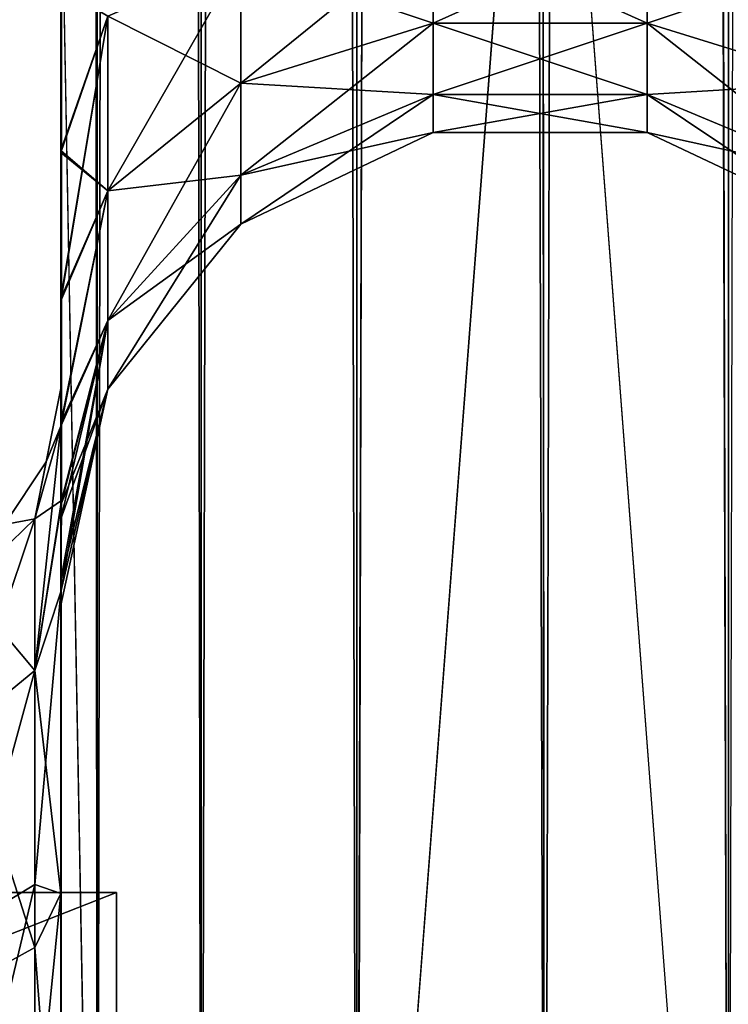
# Model space of a CAD drawing. Extents: x -23 to 470, y -1800 to 0.
# Tile 15 of 198: x 9 to 28, y -1759 to -1733. Entities that reach past the tile are written whole.
import ezdxf

# ---------------------------------------------------------------- set-up
doc = ezdxf.new("R2010")
doc.units = 0
doc.header["$LTSCALE"] = 66.825
for name, color, linetype in [('1142', 7, 'CONTINUOUS'), ('1143', 7, 'CONTINUOUS'), ('1144', 7, 'CONTINUOUS'), ('586', 7, 'CONTINUOUS'), ('593', 7, 'CONTINUOUS'), ('594', 7, 'CONTINUOUS'), ('595', 7, 'CONTINUOUS'), ('599', 7, 'CONTINUOUS'), ('623', 7, 'CONTINUOUS'), ('624', 7, 'CONTINUOUS'), ('625', 7, 'CONTINUOUS'), ('627', 7, 'CONTINUOUS'), ('628', 7, 'CONTINUOUS'), ('629', 7, 'CONTINUOUS'), ('630', 7, 'CONTINUOUS')]:
    doc.layers.add(name, color=color, linetype=linetype)

msp = doc.modelspace()

# ---------------------------------------------------------------- linework, layer by layer
at = {"layer": '1142', "linetype": 'CONTINUOUS'}
for points in [[(11.9, -1756.115), (11.9, -1760.768, 11.232), (11.9, -1787.885), (11.9, -1756.115)], [(11.9, -1756.115), (11.9, -1787.885), (11.9, -1783.232, -11.232), (11.9, -1756.115)], [(11.9, -1756.115), (11.9, -1783.232, -11.232), (11.9, -1760.768, -11.232), (11.9, -1756.115)]]:
    msp.add_3dface(points, dxfattribs=at)
at = {"layer": '1143', "linetype": 'CONTINUOUS'}
for points in [[(11.9, -1760.768, 11.232), (11.9, -1756.115), (0.066, -1760.768, 11.232), (11.9, -1760.768, 11.232)], [(0.066, -1760.768, 11.232), (11.9, -1756.115), (0.066, -1756.115), (0.066, -1760.768, 11.232)]]:
    msp.add_3dface(points, dxfattribs=at)
at = {"layer": '1144', "linetype": 'CONTINUOUS'}
for points in [[(0.066, -1756.115), (11.9, -1756.115), (11.9, -1760.768, -11.232), (0.066, -1756.115)], [(0.066, -1756.115), (11.9, -1760.768, -11.232), (0.066, -1760.768, -11.232), (0.066, -1756.115)]]:
    msp.add_3dface(points, dxfattribs=at)
at = {"layer": '586', "linetype": 'CONTINUOUS'}
for points in [[(10.45, -1732.607, -0.489), (10.45, -1742.999), (10.45, -1728.15), (10.45, -1732.607, -0.489)], [(10.45, -1728.15), (10.45, -1742.999), (10.45, -1732.609, 0.489), (10.45, -1728.15)], [(10.45, -1780, -41), (10.45, -1782.865, -40.431), (10.45, -1728.15, -41), (10.45, -1780, -41)], [(10.45, -1728.15, -41), (10.45, -1782.865, -40.431), (10.45, -1732.582, -40.517), (10.45, -1728.15, -41)], [(10.45, -1728.15, 41), (10.45, -1732.58, 40.518), (10.45, -1780, 41), (10.45, -1728.15, 41)], [(10.45, -1732.58, 40.518), (10.45, -1736.811, 39.074), (10.45, -1782.865, 40.431), (10.45, -1732.58, 40.518)], [(10.45, -1780, 41), (10.45, -1732.58, 40.518), (10.45, -1782.865, 40.431), (10.45, -1780, 41)], [(10.45, -1782.865, -40.431), (10.45, -1783.734, -40), (10.45, -1732.582, -40.517), (10.45, -1782.865, -40.431)], [(10.45, -1732.582, -40.517), (10.45, -1783.734, -40), (10.45, -1736.813, -39.073), (10.45, -1732.582, -40.517)], [(10.45, -1736.862, -1.95), (10.45, -1742.999), (10.45, -1732.607, -0.489), (10.45, -1736.862, -1.95)], [(10.45, -1732.609, 0.489), (10.45, -1742.999), (10.45, -1736.863, 1.951), (10.45, -1732.609, 0.489)], [(10.45, -1736.811, 39.074), (10.45, -1740.659, 36.739), (10.45, -1785.305, 38.801), (10.45, -1736.811, 39.074)], [(10.45, -1782.865, 40.431), (10.45, -1736.811, 39.074), (10.45, -1783.734, 40), (10.45, -1782.865, 40.431)], [(10.45, -1783.734, 40), (10.45, -1736.811, 39.074), (10.45, -1785.305, 38.801), (10.45, -1783.734, 40)], [(10.45, -1785.305, -38.801), (10.45, -1786.5, -37.234), (10.45, -1736.813, -39.073), (10.45, -1785.305, -38.801)], [(10.45, -1736.813, -39.073), (10.45, -1786.5, -37.234), (10.45, -1740.661, -36.738), (10.45, -1736.813, -39.073)], [(10.45, -1783.734, -40), (10.45, -1785.305, -38.801), (10.45, -1736.813, -39.073), (10.45, -1783.734, -40)], [(10.45, -1740.718, -4.305), (10.45, -1742.999), (10.45, -1736.862, -1.95), (10.45, -1740.718, -4.305)], [(10.45, -1736.863, 1.951), (10.45, -1742.999), (10.45, -1740.718, 4.306), (10.45, -1736.863, 1.951)], [(10.45, -1740.659, 36.739), (10.45, -1743.907, 33.614), (10.45, -1786.933, 36.36), (10.45, -1740.659, 36.739)], [(10.45, -1785.305, 38.801), (10.45, -1740.659, 36.739), (10.45, -1786.5, 37.234), (10.45, -1785.305, 38.801)], [(10.45, -1786.5, 37.234), (10.45, -1740.659, 36.739), (10.45, -1786.933, 36.36), (10.45, -1786.5, 37.234)], [(10.45, -1786.5, -37.234), (10.45, -1786.933, -36.36), (10.45, -1740.661, -36.738), (10.45, -1786.5, -37.234)], [(10.45, -1740.661, -36.738), (10.45, -1786.933, -36.36), (10.45, -1743.908, -33.612), (10.45, -1740.661, -36.738)], [(10.45, -1742.999), (10.45, -1743.98, 7.474), (10.45, -1740.718, 4.306), (10.45, -1742.999)], [(10.45, -1743.98, -7.474), (10.45, -1742.999), (10.45, -1740.718, -4.305), (10.45, -1743.98, -7.474)], [(10.45, -1743.907, 33.614), (10.45, -1746.392, 29.849), (10.45, -1787.5, 33.5), (10.45, -1743.907, 33.614)], [(10.45, -1786.933, 36.36), (10.45, -1743.907, 33.614), (10.45, -1787.5, 33.5), (10.45, -1786.933, 36.36)], [(10.45, -1786.933, -36.36), (10.45, -1787.5, -33.5), (10.45, -1743.908, -33.612), (10.45, -1786.933, -36.36)], [(10.45, -1743.908, -33.612), (10.45, -1787.5, -33.5), (10.45, -1746.393, -29.847), (10.45, -1743.908, -33.612)], [(10.45, -1746.392, 29.849), (10.45, -1747.989, 25.648), (10.45, -1766.309, 28.436), (10.45, -1746.392, 29.849)], [(10.45, -1787.5, 33.5), (10.45, -1746.392, 29.849), (10.45, -1777.301, 28.507), (10.45, -1787.5, 33.5)], [(10.45, -1777.301, 28.507), (10.45, -1746.392, 29.849), (10.45, -1766.309, 28.436), (10.45, -1777.301, 28.507)], [(10.45, -1746.393, -29.847), (10.45, -1787.5, -33.5), (10.45, -1777.3, -28.508), (10.45, -1746.393, -29.847)], [(10.45, -1747.99, -25.647), (10.45, -1746.393, -29.847), (10.45, -1766.308, -28.436), (10.45, -1747.99, -25.647)], [(10.45, -1766.308, -28.436), (10.45, -1746.393, -29.847), (10.45, -1777.3, -28.508), (10.45, -1766.308, -28.436)], [(10.45, -1747.989, 25.648), (10.45, -1748.637, 21.214), (10.45, -1756.146, 24.276), (10.45, -1747.989, 25.648)], [(10.45, -1766.309, 28.436), (10.45, -1747.989, 25.648), (10.45, -1756.146, 24.276), (10.45, -1766.309, 28.436)], [(10.45, -1748.637, -21.214), (10.45, -1747.99, -25.647), (10.45, -1756.145, -24.276), (10.45, -1748.637, -21.214)], [(10.45, -1756.145, -24.276), (10.45, -1747.99, -25.647), (10.45, -1766.308, -28.436), (10.45, -1756.145, -24.276)], [(10.45, -1748.296, -16.707), (10.45, -1748.637, -21.214), (10.45, -1756.145, -24.276), (10.45, -1748.296, -16.707)], [(10.45, -1748.637, 21.214), (10.45, -1748.296, 16.707), (10.45, -1756.146, 24.276), (10.45, -1748.637, 21.214)]]:
    msp.add_3dface(points, dxfattribs=at)
at = {"layer": '593', "linetype": 'CONTINUOUS'}
for points in [[(10.45, -20, 41), (10.45, -71.85, 41), (11.402, -1780, 45.784), (10.45, -20, 41)], [(10.45, -20, 41), (11.402, -1780, 45.784), (11.402, -20, 45.784), (10.45, -20, 41)], [(11.402, -1780, 45.784), (14.111, -1780, 49.839), (11.402, -20, 45.784), (11.402, -1780, 45.784)], [(14.111, -1780, 49.839), (14.111, -20, 49.839), (11.402, -20, 45.784), (14.111, -1780, 49.839)], [(14.111, -1780, 49.839), (18.16, -1780, 52.546), (14.111, -20, 49.839), (14.111, -1780, 49.839)], [(18.16, -1780, 52.546), (18.16, -20, 52.546), (14.111, -20, 49.839), (18.16, -1780, 52.546)], [(18.16, -1780, 52.546), (23.05, -1780, 53.5), (18.16, -20, 52.546), (18.16, -1780, 52.546)], [(23.05, -1780, 53.5), (23, -1716.55, 53.5), (18.16, -20, 52.546), (23.05, -1780, 53.5)], [(10.45, -71.85, 41), (10.45, -1728.15, 41), (11.402, -1780, 45.784), (10.45, -71.85, 41)], [(10.45, -1728.15, 41), (10.45, -1780, 41), (11.402, -1780, 45.784), (10.45, -1728.15, 41)]]:
    msp.add_3dface(points, dxfattribs=at)
at = {"layer": '594', "linetype": 'CONTINUOUS'}
for points in [[(10.45, -1780, -41), (10.45, -1728.15, -41), (11.402, -20, -45.784), (10.45, -1780, -41)], [(11.402, -1780, -45.784), (10.45, -1780, -41), (11.402, -20, -45.784), (11.402, -1780, -45.784)], [(14.111, -1780, -49.839), (11.402, -1780, -45.784), (14.111, -20, -49.839), (14.111, -1780, -49.839)], [(11.402, -1780, -45.784), (11.402, -20, -45.784), (14.111, -20, -49.839), (11.402, -1780, -45.784)], [(18.16, -1780, -52.546), (14.111, -1780, -49.839), (18.16, -20, -52.546), (18.16, -1780, -52.546)], [(14.111, -1780, -49.839), (14.111, -20, -49.839), (18.16, -20, -52.546), (14.111, -1780, -49.839)], [(23, -83.45, -53.5), (18.16, -1780, -52.546), (23.05, -20, -53.5), (23, -83.45, -53.5)], [(23.05, -20, -53.5), (18.16, -1780, -52.546), (18.16, -20, -52.546), (23.05, -20, -53.5)], [(18.16, -1780, -52.546), (23, -83.45, -53.5), (23, -1716.55, -53.5), (18.16, -1780, -52.546)], [(23.05, -1780, -53.5), (18.16, -1780, -52.546), (23, -1716.55, -53.5), (23.05, -1780, -53.5)]]:
    msp.add_3dface(points, dxfattribs=at)
at = {"layer": '595', "linetype": 'CONTINUOUS'}
for points in [[(23.05, -1780, -53.5), (23, -1716.55, -53.5), (27.834, -20, -52.548), (23.05, -1780, -53.5)], [(27.834, -1780, -52.548), (23.05, -1780, -53.5), (27.834, -20, -52.548), (27.834, -1780, -52.548)], [(31.889, -20, -49.839), (27.834, -1780, -52.548), (27.834, -20, -52.548), (31.889, -20, -49.839)]]:
    msp.add_3dface(points, dxfattribs=at)
at = {"layer": '599', "linetype": 'CONTINUOUS'}
for points in [[(23, -83.45, 53.5), (27.834, -1780, 52.548), (23.05, -20, 53.5), (23, -83.45, 53.5)], [(23.05, -20, 53.5), (27.834, -1780, 52.548), (27.834, -20, 52.548), (23.05, -20, 53.5)], [(27.834, -1780, 52.548), (31.889, -1780, 49.839), (27.834, -20, 52.548), (27.834, -1780, 52.548)], [(23, -1716.55, 53.5), (27.834, -1780, 52.548), (23, -83.45, 53.5), (23, -1716.55, 53.5)], [(23.05, -1780, 53.5), (27.834, -1780, 52.548), (23, -1716.55, 53.5), (23.05, -1780, 53.5)]]:
    msp.add_3dface(points, dxfattribs=at)
at = {"layer": '623', "linetype": 'CONTINUOUS'}
for points in [[(15.139, -1731.824, 10.407), (15.139, -1735.054, 12.272), (20.152, -1730.995, 12.684), (15.139, -1731.824, 10.407)], [(20.152, -1730.995, 12.684), (15.139, -1735.054, 12.272), (20.152, -1733.496, 14.129), (20.152, -1730.995, 12.684)], [(20.152, -1733.496, 26.871), (15.139, -1731.824, 30.593), (20.152, -1730.995, 28.316), (20.152, -1733.496, 26.871)], [(20.152, -1730.995, 12.684), (20.152, -1733.496, 14.129), (25.721, -1730.992, 12.69), (20.152, -1730.995, 12.684)], [(25.721, -1730.992, 12.69), (20.152, -1733.496, 14.129), (25.721, -1733.492, 14.133), (25.721, -1730.992, 12.69)], [(25.721, -1733.492, 26.867), (20.152, -1730.995, 28.316), (25.721, -1730.992, 28.31), (25.721, -1733.492, 26.867)], [(20.152, -1733.496, 26.871), (20.152, -1730.995, 28.316), (25.721, -1733.492, 26.867), (20.152, -1733.496, 26.871)], [(25.721, -1730.992, 12.69), (25.721, -1733.492, 14.133), (30.739, -1731.818, 10.423), (25.721, -1730.992, 12.69)], [(25.721, -1733.492, 26.867), (25.721, -1730.992, 28.31), (30.739, -1735.043, 28.715), (25.721, -1733.492, 26.867)], [(25.721, -1730.992, 28.31), (30.739, -1731.818, 30.577), (30.739, -1735.043, 28.715), (25.721, -1730.992, 28.31)], [(11.676, -1733.315, 6.309), (11.676, -1737.857, 8.931), (15.139, -1731.824, 10.407), (11.676, -1733.315, 6.309)], [(15.139, -1731.824, 10.407), (11.676, -1737.857, 8.931), (15.139, -1735.054, 12.272), (15.139, -1731.824, 10.407)], [(15.139, -1735.054, 28.728), (11.676, -1733.315, 34.691), (15.139, -1731.824, 30.593), (15.139, -1735.054, 28.728)], [(15.139, -1735.054, 28.728), (15.139, -1731.824, 30.593), (20.152, -1733.496, 26.871), (15.139, -1735.054, 28.728)], [(25.721, -1733.492, 14.133), (30.739, -1735.043, 12.285), (30.739, -1731.818, 10.423), (25.721, -1733.492, 14.133)], [(10.45, -1736.811, 39.074), (10.45, -1732.58, 40.518), (11.676, -1733.315, 34.691), (10.45, -1736.811, 39.074)], [(10.45, -1732.609, 0.489), (10.45, -1736.863, 1.951), (11.676, -1733.315, 6.309), (10.45, -1732.609, 0.489)], [(10.45, -1736.863, 1.951), (10.45, -1740.718, 4.306), (11.676, -1733.315, 6.309), (10.45, -1736.863, 1.951)], [(11.676, -1733.315, 6.309), (10.45, -1740.718, 4.306), (11.676, -1737.857, 8.931), (11.676, -1733.315, 6.309)], [(11.676, -1737.857, 32.069), (10.45, -1736.811, 39.074), (11.676, -1733.315, 34.691), (11.676, -1737.857, 32.069)], [(11.676, -1737.857, 32.069), (11.676, -1733.315, 34.691), (15.139, -1735.054, 28.728), (11.676, -1737.857, 32.069)], [(15.139, -1735.054, 12.272), (15.139, -1737.452, 15.129), (20.152, -1733.496, 14.129), (15.139, -1735.054, 12.272)], [(20.152, -1733.496, 14.129), (15.139, -1737.452, 15.129), (20.152, -1735.353, 16.341), (20.152, -1733.496, 14.129)], [(20.152, -1735.353, 24.659), (15.139, -1735.054, 28.728), (20.152, -1733.496, 26.871), (20.152, -1735.353, 24.659)], [(20.152, -1733.496, 14.129), (20.152, -1735.353, 16.341), (25.721, -1733.492, 14.133), (20.152, -1733.496, 14.129)], [(25.721, -1733.492, 14.133), (20.152, -1735.353, 16.341), (25.721, -1735.347, 16.345), (25.721, -1733.492, 14.133)], [(25.721, -1735.347, 24.655), (20.152, -1733.496, 26.871), (25.721, -1733.492, 26.867), (25.721, -1735.347, 24.655)], [(20.152, -1735.353, 24.659), (20.152, -1733.496, 26.871), (25.721, -1735.347, 24.655), (20.152, -1735.353, 24.659)], [(25.721, -1733.492, 14.133), (25.721, -1735.347, 16.345), (30.739, -1735.043, 12.285), (25.721, -1733.492, 14.133)], [(25.721, -1735.347, 24.655), (25.721, -1733.492, 26.867), (30.739, -1737.437, 25.862), (25.721, -1735.347, 24.655)], [(25.721, -1733.492, 26.867), (30.739, -1735.043, 28.715), (30.739, -1737.437, 25.862), (25.721, -1733.492, 26.867)], [(11.676, -1737.857, 8.931), (11.676, -1741.228, 12.949), (15.139, -1735.054, 12.272), (11.676, -1737.857, 8.931)], [(15.139, -1735.054, 12.272), (11.676, -1741.228, 12.949), (15.139, -1737.452, 15.129), (15.139, -1735.054, 12.272)], [(15.139, -1737.452, 25.871), (11.676, -1737.857, 32.069), (15.139, -1735.054, 28.728), (15.139, -1737.452, 25.871)], [(15.139, -1737.452, 25.871), (15.139, -1735.054, 28.728), (20.152, -1735.353, 24.659), (15.139, -1737.452, 25.871)], [(25.721, -1735.347, 16.345), (30.739, -1737.437, 15.138), (30.739, -1735.043, 12.285), (25.721, -1735.347, 16.345)], [(15.139, -1737.452, 15.129), (15.139, -1738.728, 18.635), (20.152, -1735.353, 16.341), (15.139, -1737.452, 15.129)], [(20.152, -1735.353, 16.341), (15.139, -1738.728, 18.635), (20.152, -1736.341, 19.056), (20.152, -1735.353, 16.341)], [(20.152, -1736.341, 21.944), (15.139, -1737.452, 25.871), (20.152, -1735.353, 24.659), (20.152, -1736.341, 21.944)], [(20.152, -1735.353, 16.341), (20.152, -1736.341, 19.056), (25.721, -1735.347, 16.345), (20.152, -1735.353, 16.341)], [(25.721, -1735.347, 16.345), (20.152, -1736.341, 19.056), (25.721, -1736.335, 19.057), (25.721, -1735.347, 16.345)], [(25.721, -1736.335, 21.943), (20.152, -1735.353, 24.659), (25.721, -1735.347, 24.655), (25.721, -1736.335, 21.943)], [(20.152, -1736.341, 21.944), (20.152, -1735.353, 24.659), (25.721, -1736.335, 21.943), (20.152, -1736.341, 21.944)], [(25.721, -1735.347, 16.345), (25.721, -1736.335, 19.057), (30.739, -1737.437, 15.138), (25.721, -1735.347, 16.345)], [(25.721, -1736.335, 21.943), (25.721, -1735.347, 24.655), (30.739, -1738.711, 22.362), (25.721, -1736.335, 21.943)], [(25.721, -1735.347, 24.655), (30.739, -1737.437, 25.862), (30.739, -1738.711, 22.362), (25.721, -1735.347, 24.655)], [(15.139, -1738.728, 18.635), (15.139, -1738.728, 22.365), (20.152, -1736.341, 19.056), (15.139, -1738.728, 18.635)], [(15.139, -1738.728, 22.365), (15.139, -1737.452, 25.871), (20.152, -1736.341, 21.944), (15.139, -1738.728, 22.365)], [(20.152, -1736.341, 19.056), (15.139, -1738.728, 22.365), (20.152, -1736.341, 21.944), (20.152, -1736.341, 19.056)], [(20.152, -1736.341, 19.056), (20.152, -1736.341, 21.944), (25.721, -1736.335, 19.057), (20.152, -1736.341, 19.056)], [(25.721, -1736.335, 19.057), (20.152, -1736.341, 21.944), (25.721, -1736.335, 21.943), (25.721, -1736.335, 19.057)], [(25.721, -1736.335, 19.057), (25.721, -1736.335, 21.943), (30.739, -1738.711, 18.638), (25.721, -1736.335, 19.057)], [(25.721, -1736.335, 19.057), (30.739, -1738.711, 18.638), (30.739, -1737.437, 15.138), (25.721, -1736.335, 19.057)], [(25.721, -1736.335, 21.943), (30.739, -1738.711, 22.362), (30.739, -1738.711, 18.638), (25.721, -1736.335, 21.943)], [(10.45, -1740.659, 36.739), (10.45, -1736.811, 39.074), (11.676, -1737.857, 32.069), (10.45, -1740.659, 36.739)], [(11.676, -1741.228, 12.949), (11.676, -1743.022, 17.878), (15.139, -1737.452, 15.129), (11.676, -1741.228, 12.949)], [(15.139, -1737.452, 15.129), (11.676, -1743.022, 17.878), (15.139, -1738.728, 18.635), (15.139, -1737.452, 15.129)], [(11.676, -1741.228, 28.051), (11.676, -1737.857, 32.069), (15.139, -1737.452, 25.871), (11.676, -1741.228, 28.051)], [(15.139, -1738.728, 22.365), (11.676, -1741.228, 28.051), (15.139, -1737.452, 25.871), (15.139, -1738.728, 22.365)], [(10.45, -1740.718, 4.306), (10.45, -1743.98, 7.474), (11.676, -1737.857, 8.931), (10.45, -1740.718, 4.306)], [(11.676, -1737.857, 8.931), (10.45, -1743.98, 7.474), (11.676, -1741.228, 12.949), (11.676, -1737.857, 8.931)], [(10.45, -1743.907, 33.614), (10.45, -1740.659, 36.739), (11.676, -1737.857, 32.069), (10.45, -1743.907, 33.614)], [(11.676, -1741.228, 28.051), (10.45, -1743.907, 33.614), (11.676, -1737.857, 32.069), (11.676, -1741.228, 28.051)], [(11.676, -1743.022, 17.878), (11.676, -1743.022, 23.122), (15.139, -1738.728, 18.635), (11.676, -1743.022, 17.878)], [(11.676, -1743.022, 23.122), (11.676, -1741.228, 28.051), (15.139, -1738.728, 22.365), (11.676, -1743.022, 23.122)], [(15.139, -1738.728, 18.635), (11.676, -1743.022, 23.122), (15.139, -1738.728, 22.365), (15.139, -1738.728, 18.635)], [(10.45, -1743.98, 7.474), (10.474, -1745.911, 11.936), (11.676, -1741.228, 12.949), (10.45, -1743.98, 7.474)], [(10.474, -1745.911, 11.936), (10.45, -1748.296, 16.707), (11.676, -1741.228, 12.949), (10.474, -1745.911, 11.936)], [(11.676, -1741.228, 12.949), (10.45, -1748.296, 16.707), (11.676, -1743.022, 17.878), (11.676, -1741.228, 12.949)], [(10.45, -1746.392, 29.849), (10.45, -1743.907, 33.614), (11.676, -1741.228, 28.051), (10.45, -1746.392, 29.849)], [(11.676, -1743.022, 23.122), (10.45, -1746.392, 29.849), (11.676, -1741.228, 28.051), (11.676, -1743.022, 23.122)], [(10.45, -1748.296, 16.707), (10.45, -1748.637, 21.214), (11.676, -1743.022, 17.878), (10.45, -1748.296, 16.707)], [(10.45, -1748.637, 21.214), (10.45, -1747.989, 25.648), (11.676, -1743.022, 23.122), (10.45, -1748.637, 21.214)], [(11.676, -1743.022, 17.878), (10.45, -1748.637, 21.214), (11.676, -1743.022, 23.122), (11.676, -1743.022, 17.878)], [(10.45, -1747.989, 25.648), (10.45, -1746.392, 29.849), (11.676, -1743.022, 23.122), (10.45, -1747.989, 25.648)]]:
    msp.add_3dface(points, dxfattribs=at)
at = {"layer": '624', "linetype": 'CONTINUOUS'}
for points in [[(15.139, -1731.824, -30.593), (15.139, -1735.054, -28.728), (20.152, -1730.995, -28.316), (15.139, -1731.824, -30.593)], [(20.152, -1730.995, -28.316), (15.139, -1735.054, -28.728), (20.152, -1733.496, -26.871), (20.152, -1730.995, -28.316)], [(20.152, -1733.496, -14.129), (15.139, -1731.824, -10.407), (20.152, -1730.995, -12.684), (20.152, -1733.496, -14.129)], [(20.152, -1730.995, -28.316), (20.152, -1733.496, -26.871), (25.721, -1730.992, -28.31), (20.152, -1730.995, -28.316)], [(25.721, -1730.992, -28.31), (20.152, -1733.496, -26.871), (25.721, -1733.492, -26.867), (25.721, -1730.992, -28.31)], [(25.721, -1733.492, -14.133), (20.152, -1730.995, -12.684), (25.721, -1730.992, -12.69), (25.721, -1733.492, -14.133)], [(20.152, -1733.496, -14.129), (20.152, -1730.995, -12.684), (25.721, -1733.492, -14.133), (20.152, -1733.496, -14.129)], [(25.721, -1730.992, -28.31), (25.721, -1733.492, -26.867), (30.739, -1731.818, -30.577), (25.721, -1730.992, -28.31)], [(25.721, -1733.492, -14.133), (25.721, -1730.992, -12.69), (30.739, -1735.043, -12.285), (25.721, -1733.492, -14.133)], [(25.721, -1730.992, -12.69), (30.739, -1731.818, -10.423), (30.739, -1735.043, -12.285), (25.721, -1730.992, -12.69)], [(11.676, -1733.315, -34.691), (11.676, -1737.857, -32.069), (15.139, -1731.824, -30.593), (11.676, -1733.315, -34.691)], [(15.139, -1731.824, -30.593), (11.676, -1737.857, -32.069), (15.139, -1735.054, -28.728), (15.139, -1731.824, -30.593)], [(15.139, -1735.054, -12.272), (11.676, -1733.315, -6.309), (15.139, -1731.824, -10.407), (15.139, -1735.054, -12.272)], [(15.139, -1735.054, -12.272), (15.139, -1731.824, -10.407), (20.152, -1733.496, -14.129), (15.139, -1735.054, -12.272)], [(25.721, -1733.492, -26.867), (30.739, -1735.043, -28.715), (30.739, -1731.818, -30.577), (25.721, -1733.492, -26.867)], [(10.45, -1732.582, -40.517), (10.45, -1736.813, -39.073), (11.676, -1733.315, -34.691), (10.45, -1732.582, -40.517)], [(10.45, -1736.862, -1.95), (10.45, -1732.607, -0.489), (11.676, -1733.315, -6.309), (10.45, -1736.862, -1.95)], [(11.676, -1737.857, -8.931), (10.45, -1736.862, -1.95), (11.676, -1733.315, -6.309), (11.676, -1737.857, -8.931)], [(10.45, -1736.813, -39.073), (10.45, -1740.661, -36.738), (11.676, -1733.315, -34.691), (10.45, -1736.813, -39.073)], [(11.676, -1733.315, -34.691), (10.45, -1740.661, -36.738), (11.676, -1737.857, -32.069), (11.676, -1733.315, -34.691)], [(11.676, -1737.857, -8.931), (11.676, -1733.315, -6.309), (15.139, -1735.054, -12.272), (11.676, -1737.857, -8.931)], [(15.139, -1735.054, -28.728), (15.139, -1737.452, -25.871), (20.152, -1733.496, -26.871), (15.139, -1735.054, -28.728)], [(20.152, -1733.496, -26.871), (15.139, -1737.452, -25.871), (20.152, -1735.353, -24.659), (20.152, -1733.496, -26.871)], [(20.152, -1735.353, -16.341), (15.139, -1735.054, -12.272), (20.152, -1733.496, -14.129), (20.152, -1735.353, -16.341)], [(20.152, -1733.496, -26.871), (20.152, -1735.353, -24.659), (25.721, -1733.492, -26.867), (20.152, -1733.496, -26.871)], [(25.721, -1733.492, -26.867), (20.152, -1735.353, -24.659), (25.721, -1735.347, -24.655), (25.721, -1733.492, -26.867)], [(25.721, -1735.347, -16.345), (20.152, -1733.496, -14.129), (25.721, -1733.492, -14.133), (25.721, -1735.347, -16.345)], [(20.152, -1735.353, -16.341), (20.152, -1733.496, -14.129), (25.721, -1735.347, -16.345), (20.152, -1735.353, -16.341)], [(25.721, -1733.492, -26.867), (25.721, -1735.347, -24.655), (30.739, -1735.043, -28.715), (25.721, -1733.492, -26.867)], [(25.721, -1735.347, -16.345), (25.721, -1733.492, -14.133), (30.739, -1737.437, -15.138), (25.721, -1735.347, -16.345)], [(25.721, -1733.492, -14.133), (30.739, -1735.043, -12.285), (30.739, -1737.437, -15.138), (25.721, -1733.492, -14.133)], [(11.676, -1737.857, -32.069), (11.676, -1741.228, -28.051), (15.139, -1735.054, -28.728), (11.676, -1737.857, -32.069)], [(15.139, -1735.054, -28.728), (11.676, -1741.228, -28.051), (15.139, -1737.452, -25.871), (15.139, -1735.054, -28.728)], [(15.139, -1737.452, -15.129), (11.676, -1737.857, -8.931), (15.139, -1735.054, -12.272), (15.139, -1737.452, -15.129)], [(15.139, -1737.452, -15.129), (15.139, -1735.054, -12.272), (20.152, -1735.353, -16.341), (15.139, -1737.452, -15.129)], [(25.721, -1735.347, -24.655), (30.739, -1737.437, -25.862), (30.739, -1735.043, -28.715), (25.721, -1735.347, -24.655)], [(15.139, -1737.452, -25.871), (15.139, -1738.728, -22.365), (20.152, -1735.353, -24.659), (15.139, -1737.452, -25.871)], [(20.152, -1735.353, -24.659), (15.139, -1738.728, -22.365), (20.152, -1736.341, -21.944), (20.152, -1735.353, -24.659)], [(20.152, -1736.341, -19.056), (15.139, -1737.452, -15.129), (20.152, -1735.353, -16.341), (20.152, -1736.341, -19.056)], [(20.152, -1735.353, -24.659), (20.152, -1736.341, -21.944), (25.721, -1735.347, -24.655), (20.152, -1735.353, -24.659)], [(25.721, -1735.347, -24.655), (20.152, -1736.341, -21.944), (25.721, -1736.335, -21.943), (25.721, -1735.347, -24.655)], [(25.721, -1736.335, -19.057), (20.152, -1735.353, -16.341), (25.721, -1735.347, -16.345), (25.721, -1736.335, -19.057)], [(20.152, -1736.341, -19.056), (20.152, -1735.353, -16.341), (25.721, -1736.335, -19.057), (20.152, -1736.341, -19.056)], [(25.721, -1735.347, -24.655), (25.721, -1736.335, -21.943), (30.739, -1737.437, -25.862), (25.721, -1735.347, -24.655)], [(25.721, -1736.335, -19.057), (25.721, -1735.347, -16.345), (30.739, -1738.711, -18.638), (25.721, -1736.335, -19.057)], [(25.721, -1735.347, -16.345), (30.739, -1737.437, -15.138), (30.739, -1738.711, -18.638), (25.721, -1735.347, -16.345)], [(15.139, -1738.728, -22.365), (15.139, -1738.728, -18.635), (20.152, -1736.341, -21.944), (15.139, -1738.728, -22.365)], [(15.139, -1738.728, -18.635), (15.139, -1737.452, -15.129), (20.152, -1736.341, -19.056), (15.139, -1738.728, -18.635)], [(20.152, -1736.341, -21.944), (15.139, -1738.728, -18.635), (20.152, -1736.341, -19.056), (20.152, -1736.341, -21.944)], [(20.152, -1736.341, -21.944), (20.152, -1736.341, -19.056), (25.721, -1736.335, -21.943), (20.152, -1736.341, -21.944)], [(25.721, -1736.335, -21.943), (20.152, -1736.341, -19.056), (25.721, -1736.335, -19.057), (25.721, -1736.335, -21.943)], [(25.721, -1736.335, -21.943), (25.721, -1736.335, -19.057), (30.739, -1738.711, -22.362), (25.721, -1736.335, -21.943)], [(25.721, -1736.335, -21.943), (30.739, -1738.711, -22.362), (30.739, -1737.437, -25.862), (25.721, -1736.335, -21.943)], [(25.721, -1736.335, -19.057), (30.739, -1738.711, -18.638), (30.739, -1738.711, -22.362), (25.721, -1736.335, -19.057)], [(10.45, -1740.718, -4.305), (10.45, -1736.862, -1.95), (11.676, -1737.857, -8.931), (10.45, -1740.718, -4.305)], [(11.676, -1741.228, -28.051), (11.676, -1743.022, -23.122), (15.139, -1737.452, -25.871), (11.676, -1741.228, -28.051)], [(15.139, -1737.452, -25.871), (11.676, -1743.022, -23.122), (15.139, -1738.728, -22.365), (15.139, -1737.452, -25.871)], [(11.676, -1741.228, -12.949), (11.676, -1737.857, -8.931), (15.139, -1737.452, -15.129), (11.676, -1741.228, -12.949)], [(15.139, -1738.728, -18.635), (11.676, -1741.228, -12.949), (15.139, -1737.452, -15.129), (15.139, -1738.728, -18.635)], [(10.45, -1743.98, -7.474), (10.45, -1740.718, -4.305), (11.676, -1737.857, -8.931), (10.45, -1743.98, -7.474)], [(11.676, -1741.228, -12.949), (10.45, -1743.98, -7.474), (11.676, -1737.857, -8.931), (11.676, -1741.228, -12.949)], [(10.45, -1740.661, -36.738), (10.45, -1743.908, -33.612), (11.676, -1737.857, -32.069), (10.45, -1740.661, -36.738)], [(11.676, -1737.857, -32.069), (10.45, -1743.908, -33.612), (11.676, -1741.228, -28.051), (11.676, -1737.857, -32.069)], [(11.676, -1743.022, -23.122), (11.676, -1743.022, -17.878), (15.139, -1738.728, -22.365), (11.676, -1743.022, -23.122)], [(11.676, -1743.022, -17.878), (11.676, -1741.228, -12.949), (15.139, -1738.728, -18.635), (11.676, -1743.022, -17.878)], [(15.139, -1738.728, -22.365), (11.676, -1743.022, -17.878), (15.139, -1738.728, -18.635), (15.139, -1738.728, -22.365)], [(10.474, -1745.984, -12.089), (10.45, -1743.98, -7.474), (11.676, -1741.228, -12.949), (10.474, -1745.984, -12.089)], [(10.45, -1743.908, -33.612), (10.45, -1746.393, -29.847), (11.676, -1741.228, -28.051), (10.45, -1743.908, -33.612)], [(10.45, -1746.393, -29.847), (10.45, -1747.99, -25.647), (11.676, -1741.228, -28.051), (10.45, -1746.393, -29.847)], [(11.676, -1741.228, -28.051), (10.45, -1747.99, -25.647), (11.676, -1743.022, -23.122), (11.676, -1741.228, -28.051)], [(11.676, -1743.022, -17.878), (10.474, -1745.984, -12.089), (11.676, -1741.228, -12.949), (11.676, -1743.022, -17.878)], [(10.45, -1747.99, -25.647), (10.45, -1748.637, -21.214), (11.676, -1743.022, -23.122), (10.45, -1747.99, -25.647)], [(10.45, -1748.637, -21.214), (10.45, -1748.296, -16.707), (11.676, -1743.022, -17.878), (10.45, -1748.637, -21.214)], [(11.676, -1743.022, -23.122), (10.45, -1748.637, -21.214), (11.676, -1743.022, -17.878), (11.676, -1743.022, -23.122)], [(10.45, -1748.296, -16.707), (10.474, -1745.984, -12.089), (11.676, -1743.022, -17.878), (10.45, -1748.296, -16.707)]]:
    msp.add_3dface(points, dxfattribs=at)
at = {"layer": '625', "linetype": 'CONTINUOUS'}
for points in [[(10.45, -1756.146, 24.276), (10.45, -1748.296, 16.707), (9.78, -1755.906, 21.053), (10.45, -1756.146, 24.276)], [(10.45, -1748.296, 16.707), (9.78, -1750.339, 15.267), (9.78, -1755.906, 21.053), (10.45, -1748.296, 16.707)], [(9.78, -1750.339, 15.267), (7.948, -1751.836, 14.212), (7.948, -1757.018, 19.598), (9.78, -1750.339, 15.267)], [(9.78, -1755.906, 21.053), (9.78, -1750.339, 15.267), (7.948, -1757.018, 19.598), (9.78, -1755.906, 21.053)], [(9.78, -1762.949, 24.907), (9.78, -1755.906, 21.053), (7.948, -1763.575, 23.185), (9.78, -1762.949, 24.907)], [(7.948, -1763.575, 23.185), (9.78, -1755.906, 21.053), (7.948, -1757.018, 19.598), (7.948, -1763.575, 23.185)], [(9.78, -1762.949, 24.907), (10.45, -1756.146, 24.276), (9.78, -1755.906, 21.053), (9.78, -1762.949, 24.907)], [(10.45, -1766.309, 28.436), (10.45, -1756.146, 24.276), (9.78, -1762.949, 24.907), (10.45, -1766.309, 28.436)]]:
    msp.add_3dface(points, dxfattribs=at)
at = {"layer": '627', "linetype": 'CONTINUOUS'}
for points in [[(10.45, -1748.296, -16.707), (10.45, -1756.145, -24.276), (9.78, -1750.339, -15.267), (10.45, -1748.296, -16.707)], [(7.948, -1751.836, -14.212), (9.78, -1750.339, -15.267), (9.78, -1757.551, -22.215), (7.948, -1751.836, -14.212)], [(9.78, -1750.339, -15.267), (10.45, -1756.145, -24.276), (9.78, -1757.551, -22.215), (9.78, -1750.339, -15.267)], [(7.948, -1751.836, -14.212), (9.78, -1757.551, -22.215), (7.948, -1758.55, -20.679), (7.948, -1751.836, -14.212)], [(10.45, -1756.145, -24.276), (10.45, -1766.308, -28.436), (9.78, -1757.551, -22.215), (10.45, -1756.145, -24.276)], [(9.78, -1757.551, -22.215), (9.78, -1766.827, -25.99), (7.948, -1758.55, -20.679), (9.78, -1757.551, -22.215)], [(9.78, -1757.551, -22.215), (10.45, -1766.308, -28.436), (9.78, -1766.827, -25.99), (9.78, -1757.551, -22.215)], [(7.948, -1758.55, -20.679), (9.78, -1766.827, -25.99), (7.948, -1767.184, -24.194), (7.948, -1758.55, -20.679)]]:
    msp.add_3dface(points, dxfattribs=at)
at = {"layer": '628', "linetype": 'CONTINUOUS'}
for points in [[(10.45, -1743.98, -7.474), (10.474, -1745.984, -12.089), (9.78, -1750.339, -15.267), (10.45, -1743.98, -7.474)], [(9.78, -1746.395, -6.83), (10.45, -1743.98, -7.474), (9.78, -1750.339, -15.267), (9.78, -1746.395, -6.83)], [(10.474, -1745.984, -12.089), (10.45, -1748.296, -16.707), (9.78, -1750.339, -15.267), (10.474, -1745.984, -12.089)], [(7.95, -1748.164, -6.358), (9.78, -1746.395, -6.83), (7.948, -1751.836, -14.212), (7.95, -1748.164, -6.358)], [(7.948, -1751.836, -14.212), (9.78, -1746.395, -6.83), (9.78, -1750.339, -15.267), (7.948, -1751.836, -14.212)]]:
    msp.add_3dface(points, dxfattribs=at)
at = {"layer": '629', "linetype": 'CONTINUOUS'}
for points in [[(10.45, -1742.999), (10.45, -1743.98, -7.474), (9.78, -1746.395, -6.83), (10.45, -1742.999)], [(10.069, -1744.913, 0), (10.45, -1742.999), (9.78, -1746.395, -6.83), (10.069, -1744.913, 0)], [(10.45, -1743.98, 7.474), (10.45, -1742.999), (10.069, -1744.913, 0), (10.45, -1743.98, 7.474)], [(9.78, -1746.395, 6.83), (10.45, -1743.98, 7.474), (10.069, -1744.913, 0), (9.78, -1746.395, 6.83)], [(8.986, -1746.536, 0), (9.78, -1746.395, 6.83), (10.069, -1744.913, 0), (8.986, -1746.536, 0)], [(8.986, -1746.536, 0), (10.069, -1744.913, 0), (9.78, -1746.395, -6.83), (8.986, -1746.536, 0)], [(7.95, -1748.164, 6.358), (9.78, -1746.395, 6.83), (8.986, -1746.536, 0), (7.95, -1748.164, 6.358)], [(7.95, -1748.164, -6.358), (8.986, -1746.536, 0), (9.78, -1746.395, -6.83), (7.95, -1748.164, -6.358)]]:
    msp.add_3dface(points, dxfattribs=at)
at = {"layer": '630', "linetype": 'CONTINUOUS'}
for points in [[(10.474, -1745.911, 11.936), (10.45, -1743.98, 7.474), (9.78, -1746.395, 6.83), (10.474, -1745.911, 11.936)], [(10.45, -1748.296, 16.707), (10.474, -1745.911, 11.936), (9.78, -1750.339, 15.267), (10.45, -1748.296, 16.707)], [(9.78, -1750.339, 15.267), (10.474, -1745.911, 11.936), (9.78, -1746.395, 6.83), (9.78, -1750.339, 15.267)], [(7.95, -1748.164, 6.358), (9.78, -1750.339, 15.267), (9.78, -1746.395, 6.83), (7.95, -1748.164, 6.358)], [(7.948, -1751.836, 14.212), (9.78, -1750.339, 15.267), (7.95, -1748.164, 6.358), (7.948, -1751.836, 14.212)]]:
    msp.add_3dface(points, dxfattribs=at)

doc.saveas('drawing.dxf')
